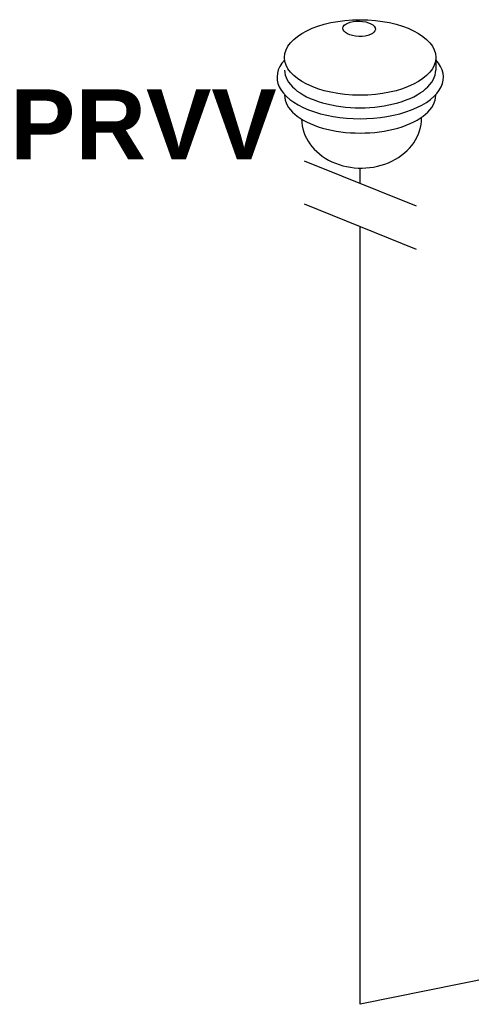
# Model space of a CAD drawing. Header units: millimetres. Extents: x 222 to 2461, y -1493 to 72.
# Tile 21 of 27: x 1402 to 1426, y -87 to -34. Entities that reach past the tile are written whole.
import ezdxf

# ---------------------------------------------------------------- set-up
doc = ezdxf.new("R2010")
doc.units = ezdxf.units.MM
doc.linetypes.add('ACAD_ISO03W100', pattern=[30, 12, -18])
doc.layers.add('gebäude', color=8, linetype='Continuous')
doc.layers.add('Text', color=7, linetype='Continuous', lineweight=18)

msp = doc.modelspace()

# ---------------------------------------------------------------- linework, layer by layer
at = {"layer": 'gebäude', "ltscale": 0.35}
for p, q in [((1423.988, -36.149), (1423.988, -36.82)), ((1419.946, -42.878), (1419.946, -42.062)), ((1419.946, -86.774), (1419.946, -45.187)), ((1431.213, -84.493), (1419.946, -86.774))]:
    msp.add_line(p, q, dxfattribs=at)
at = {"layer": 'gebäude', "linetype": 'ACAD_ISO03W100', "lineweight": 25}
for p, q in [((1416.946, -41.672), (1422.946, -44.083)), ((1416.946, -43.981), (1422.946, -46.393))]:
    msp.add_line(p, q, dxfattribs=at)
at = {"layer": 'gebäude', "ltscale": 0.35}
for centre, major_axis, ratio in [((1419.946, -36.149), (-4.041, 0), 0.5), ((1419.889, -34.616), (0.869, -0.029), 0.471797)]:
    msp.add_ellipse(centre, major_axis=major_axis, ratio=ratio, dxfattribs=at)
for centre, major_axis, ratio, start_param, end_param in [((1419.946, -37.203), (-4.446, 0), 0.5, 5.849646, 9.854478), ((1419.946, -36.82), (-4.041, 0), 0.5, 6.283185, 9.424778), ((1419.946, -38.17), (-4.041, 0), 0.5, 6.283185, 9.424778), ((1420.023, -39.413), (-3.206, -0.06), 0.826233, 6.273896, 9.417099), ((1420.023, -39.413), (-3.206, -0.06), 0.826233, 3.141451, 3.143306)]:
    msp.add_ellipse(centre, major_axis=major_axis, ratio=ratio, start_param=start_param, end_param=end_param, dxfattribs=at)

# ---------------------------------------------------------------- texts
at = {"layer": 'Text', "insert": (1401.23, -37.853), "char_height": 3.7468, "width": 8.74046, "attachment_point": 1}
msp.add_mtext('{\\fArial|b1|i0|c0|p34;PRVV}', dxfattribs=at)

doc.saveas('drawing.dxf')
